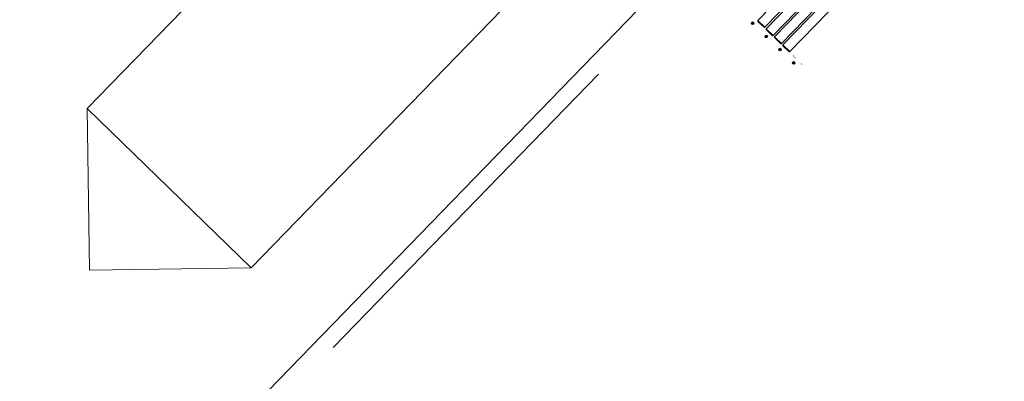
# Model space of a CAD drawing. Header units: millimetres. Extents: x 1395914 to 1460038, y 2368732 to 2439619.
# Tile 15 of 40: x 1435400 to 1440570, y 2381888 to 2383787. Entities that reach past the tile are written whole.
import ezdxf

# ---------------------------------------------------------------- set-up
doc = ezdxf.new("R2010")
doc.units = ezdxf.units.MM
doc.header["$MEASUREMENT"] = 0
doc.layers.add('271_Fastinventar', color=7, linetype='Continuous', lineweight=0)
doc.layers.add('A852-TYNN', color=7, linetype='Continuous', lineweight=5, plot=False)

msp = doc.modelspace()

# ---------------------------------------------------------------- linework, layer by layer
for p, q in [((1439286.5, 2383766.4), (1439287.2, 2383767.1)), ((1439296.5, 2383756.6), (1439297.2, 2383757.4)), ((1439330.2, 2383723.9), (1439330.9, 2383724.7)), ((1439340.3, 2383714.2), (1439341, 2383714.9)), ((1439374, 2383681.5), (1439374.7, 2383682.2)), ((1439384, 2383671.8), (1439384.7, 2383672.5)), ((1439417.7, 2383639.1), (1439418.4, 2383639.8)), ((1439427.7, 2383629.3), (1439428.4, 2383630)), ((1439461.4, 2383596.6), (1439462.1, 2383597.3)), ((1439471.5, 2383586.9), (1439472.2, 2383587.6)), ((1439505.2, 2383554.2), (1439505.9, 2383554.9)), ((1439515.2, 2383544.4), (1439515.9, 2383545.2))]:
    msp.add_line(p, q)
at = {"flags": 128}
for points in [[(1439276.4, 2383781.8), (1439276.4, 2383777.5), (1439308, 2383746.9), (1439312.2, 2383747), (1439905.6, 2384358.4), (1439905.5, 2384362.6), (1439874, 2384393.3), (1439869.7, 2384393.2), (1439276.4, 2383781.8), (1439312.2, 2383747)], [(1439320.1, 2383739.4), (1439320.2, 2383735.1), (1439351.7, 2383704.5), (1439356, 2383704.5), (1439949.3, 2384316), (1439949.3, 2384320.2), (1439917.7, 2384350.8), (1439913.4, 2384350.8), (1439320.1, 2383739.4), (1439356, 2383704.5)], [(1439363.8, 2383696.9), (1439363.9, 2383692.7), (1439395.5, 2383662), (1439399.7, 2383662.1), (1439993.1, 2384273.5), (1439957.2, 2384308.3), (1439363.8, 2383696.9), (1439399.7, 2383662.1)], [(1439407.6, 2383654.5), (1439407.6, 2383650.2), (1439439.2, 2383619.6), (1439443.4, 2383619.7), (1440036.8, 2384231.1), (1440000.9, 2384265.9), (1439407.6, 2383654.5), (1439443.4, 2383619.7)]]:
    msp.add_lwpolyline(points, dxfattribs=at)
for centre in [(1439249, 2383767.9), (1439320.7, 2383698.3), (1439392.4, 2383628.8), (1439464.1, 2383559.2)]:
    msp.add_ellipse(centre, major_axis=(-4.18, -4.31), ratio=0.998986)
for centre, start_param, end_param in [((1439249.1, 2383767.8), 3.152858, 6.27192), ((1439254.1, 2383763), 3.772075, 5.652703), ((1439254.2, 2383762.9), 3.786093, 5.638685), ((1439320.8, 2383698.2), 3.152858, 6.27192), ((1439325.8, 2383693.4), 3.772075, 5.652703), ((1439325.9, 2383693.3), 3.786093, 5.638685), ((1439392.5, 2383628.7), 3.152858, 6.27192), ((1439397.5, 2383623.8), 3.772075, 5.652703), ((1439397.6, 2383623.8), 3.786093, 5.638685), ((1439464.2, 2383559.1), 3.152858, 6.27192), ((1439469.2, 2383554.3), 3.772075, 5.652703), ((1439469.3, 2383554.2), 3.786093, 5.638685)]:
    msp.add_ellipse(centre, major_axis=(-4.18, -4.31), ratio=0.998986, start_param=start_param, end_param=end_param)
at = {"layer": '271_Fastinventar'}
for p, q in [((1435754.4, 2383319.6), (1437147.2, 2384754.9)), ((1438008.4, 2383919.2), (1436615.5, 2382483.9)), ((1437046.1, 2382066.1), (1438438.9, 2383501.4)), ((1436615.5, 2382483.9), (1435754.4, 2383319.6)), ((1435767.1, 2382471.2), (1435754.4, 2383319.6)), ((1435767.1, 2382471.2), (1436615.5, 2382483.9))]:
    msp.add_line(p, q, dxfattribs=at)
at = {"layer": 'A852-TYNN'}
msp.add_lwpolyline([(1401563.4, 2404178.7), (1430825.2, 2375782.5), (1460037.5, 2405885.3), (1430775.8, 2434281.5)], close=True, dxfattribs=at)

doc.saveas('drawing.dxf')
